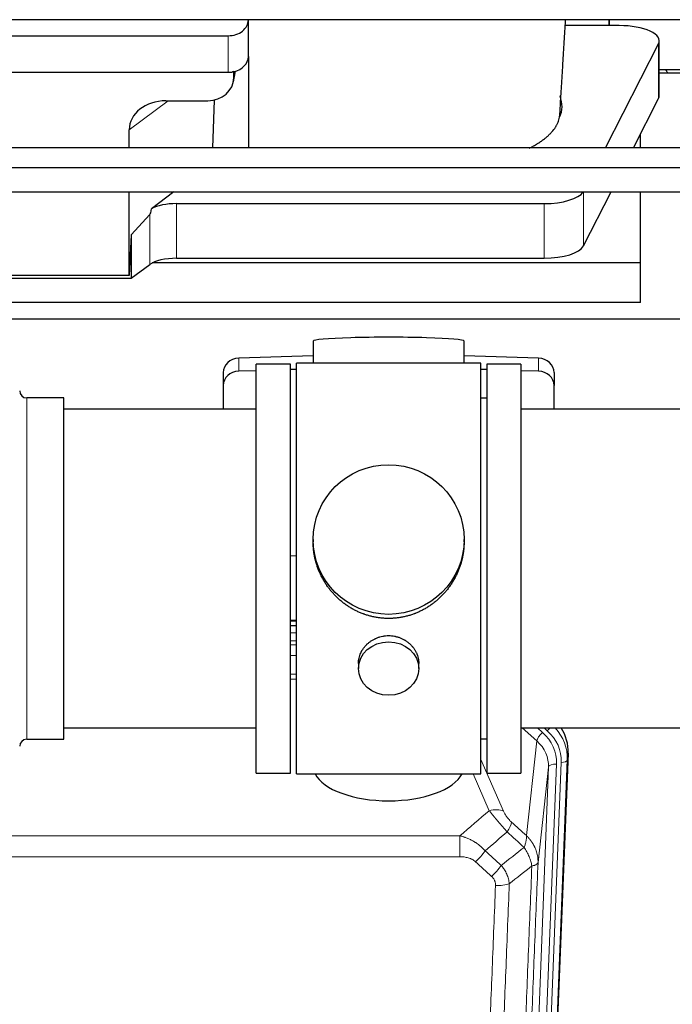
# Model space of a CAD drawing. Header units: inches. Extents: x 0 to 23760, y -13 to 16800.
# Tile 13 of 256: x 3963 to 4288, y 6056 to 6547. Entities that reach past the tile are written whole.
import ezdxf

# ---------------------------------------------------------------- set-up
doc = ezdxf.new("R2010")
doc.units = ezdxf.units.IN
doc.layers.add('1', color=7, linetype='Continuous', true_color=0xffffff)

msp = doc.modelspace()

# ---------------------------------------------------------------- linework, layer by layer
at = {"layer": '1', "color": 2, "linetype": 'Continuous', "lineweight": 25}
for p, q in [((7734.034, 6547.111), (3223.534, 6547.111)), ((4076.587, 6547.065), (4076.587, 6547.111)), ((4076.587, 6528.803), (4076.587, 6547.065)), ((4256.537, 6547.112), (4256.537, 6544.173)), ((4256.537, 6544.172), (4256.537, 6547.111)), ((4256.537, 6544.172), (4234.662, 6544.172)), ((4261.558, 6544.172), (4256.537, 6544.172)), ((3841.587, 6539.131), (4066.587, 6539.131)), ((4254.772, 6483.134), (4281.189, 6535.056)), ((4281.558, 6509.264), (4281.558, 6536.518)), ((4076.587, 6528.805), (4076.587, 6483.134)), ((3841.587, 6520.869), (4066.587, 6520.869)), ((4069.092, 6516.102), (4070.177, 6521.398)), ((4069.302, 6518.169), (4069.302, 6521.466)), ((4311.194, 6520.486), (4281.558, 6520.486)), ((4281.559, 6522.226), (4393.493, 6522.226)), ((4268.638, 6483.133), (4281.189, 6507.801)), ((4035.5, 6506.673), (4056.351, 6506.673)), ((4059.471, 6507.009), (4058.772, 6483.134)), ((4017.163, 6483.133), (4017.163, 6492.137)), ((4272.194, 6483.132), (4272.194, 6490.121)), ((5845.819, 6473.205), (3420.326, 6473.205)), ((3420.326, 6461.205), (5845.819, 6461.205)), ((4017.163, 6419.449), (4017.163, 6461.205)), ((4039.461, 6461.206), (4028.297, 6452.822)), ((4243.8, 6434.315), (4257.482, 6461.206)), ((4272.194, 6425.775), (4272.194, 6461.205)), ((4040.778, 6455.378), (4224.169, 6455.378)), ((4027.461, 6449.916), (4018.143, 6439.77)), ((4018.143, 6439.77), (4017.163, 6419.449)), ((4018.143, 6439.77), (4018.143, 6418.146)), ((4018.143, 6418.146), (4027.461, 6425.025)), ((4272.194, 6425.775), (4028.679, 6425.775)), ((4040.778, 6428.124), (4224.169, 6428.124)), ((4272.194, 6405.972), (4272.194, 6425.775)), ((4017.163, 6419.449), (3927.127, 6419.449)), ((3926.207, 6418.146), (4018.143, 6418.146)), ((4272.194, 6405.972), (3842.194, 6405.972)), ((4311.194, 6397.66), (3823.194, 6397.66)), ((4108.87, 6386.805), (4108.87, 6375.741)), ((4184.198, 6375.742), (4184.198, 6386.805)), ((4108.871, 6379.378), (4071.755, 6378.228)), ((4097.534, 6375.311), (4080.534, 6375.311)), ((4080.534, 6171.311), (4080.534, 6375.311)), ((4097.534, 6171.311), (4097.534, 6375.311)), ((4100.534, 6170.881), (4100.534, 6375.741)), ((4145.246, 6375.741), (4100.534, 6375.741)), ((4192.534, 6375.741), (4145.246, 6375.741)), ((4221.313, 6378.228), (4184.197, 6379.378)), ((4192.534, 6170.881), (4192.534, 6375.741)), ((4212.534, 6375.311), (4195.534, 6375.311)), ((4195.534, 6375.311), (4195.534, 6171.311)), ((4212.534, 6375.311), (4212.534, 6171.311)), ((4064.034, 6371.137), (4064.034, 6364.672)), ((4080.534, 6372.036), (4071.755, 6371.764)), ((4100.534, 6372.655), (4097.535, 6372.563)), ((4195.533, 6372.563), (4192.533, 6372.655)), ((4221.313, 6371.764), (4212.533, 6372.036)), ((4229.034, 6371.137), (4229.034, 6364.672)), ((4064.034, 6364.672), (4064.034, 6352.811)), ((4229.034, 6352.811), (4229.034, 6364.672)), ((3984.534, 6358.461), (3966.034, 6358.461)), ((3984.534, 6188.161), (3984.534, 6358.461)), ((4195.534, 6358.311), (4192.534, 6358.311)), ((4080.534, 6352.811), (3984.534, 6352.811)), ((4308.534, 6352.811), (4212.534, 6352.811)), ((4108.894, 6287.8), (4108.894, 6286.663)), ((4184.173, 6286.662), (4184.173, 6287.8)), ((4097.535, 6279.801), (4100.534, 6279.708)), ((4100.532, 6247.43), (4097.534, 6247.43)), ((4097.532, 6244.925), (4100.531, 6244.925)), ((4131.486, 6226.027), (4131.486, 6223.443)), ((4161.582, 6223.443), (4161.582, 6226.016)), ((3984.534, 6193.811), (4080.534, 6193.811)), ((4212.534, 6193.811), (4308.534, 6193.811)), ((3966.034, 6188.161), (3984.534, 6188.161)), ((4192.534, 6188.311), (4195.534, 6188.311)), ((4236.056, 6181.309), (4222.938, 5848.108)), ((4080.534, 6171.311), (4097.534, 6171.311)), ((4100.534, 6170.881), (4192.534, 6170.881)), ((4195.534, 6171.311), (4212.534, 6171.311))]:
    msp.add_line(p, q, dxfattribs=at)
at = {"layer": '1', "color": 110, "linetype": 'Continuous', "lineweight": 13}
for p, q in [((4066.587, 6520.869), (4066.587, 6539.131)), ((4281.189, 6535.056), (4281.189, 6507.801)), ((4069.302, 6518.169), (4069.95, 6521.332)), ((4036.518, 6506.673), (4017.163, 6492.137)), ((4243.8, 6461.205), (4243.8, 6434.315)), ((4040.778, 6455.378), (4040.778, 6428.124)), ((4224.169, 6455.378), (4224.169, 6428.124)), ((4027.461, 6449.916), (4027.461, 6425.025)), ((4071.755, 6378.228), (4071.755, 6371.764)), ((4221.313, 6378.228), (4221.313, 6371.764)), ((3966.034, 6188.161), (3966.034, 6358.461)), ((4100.532, 6247.04), (4097.534, 6247.04)), ((4097.532, 6241.288), (4100.532, 6241.288)), ((4100.532, 6237.318), (4097.532, 6237.318)), ((4097.532, 6235.227), (4100.531, 6235.227)), ((4100.531, 6229.933), (4097.532, 6229.933)), ((4097.533, 6220.675), (4100.532, 6220.675)), ((4100.532, 6218.23), (4097.533, 6218.23)), ((4220.46, 6187.334), (4213.157, 6193.812)), ((4223.284, 6191.59), (4220.779, 6193.812)), ((4225.676, 6192.426), (4224.113, 6193.812)), ((4215.235, 6140.135), (4220.46, 6187.334)), ((4236.056, 6181.309), (4235.675, 6177.871)), ((4192.534, 6178.064), (4203.808, 6152.385)), ((4213.231, 5842.295), (4226.297, 6174.189)), ((4230.289, 6175.816), (4217.223, 5843.922)), ((4219.57, 5843.629), (4232.681, 6176.651)), ((4226.297, 6174.189), (4221.05, 6126.783)), ((4235.675, 6177.871), (4222.564, 5844.849)), ((4196.747, 6152.534), (4188.691, 6170.882)), ((3948.948, 6140.015), (4182.12, 6140.015)), ((4182.12, 6129.583), (4182.12, 6140.015)), ((4182.12, 6129.583), (3948.948, 6129.583))]:
    msp.add_line(p, q, dxfattribs=at)
at = {"layer": '1', "color": 2, "linetype": 'Continuous', "lineweight": 25}
for centre, start, end in [((3966.034, 6361.961), 180, 270), ((3966.034, 6184.661), 90, 180)]:
    msp.add_arc(centre, 3.5, start, end, dxfattribs=at)
for centre, major_axis, ratio, start_param, end_param in [((4066.587, 6547.065), (-10, 0), 0.7933958, 1.5707963, 3.1415927), ((4261.558, 6536.518), (-20, 0), 0.3826834, 2.9492947, 4.712389), ((4066.587, 6528.803), (-10, 0), 0.7933958, 1.8474697, 3.1415927), ((4056.262, 6518.248), (13.036, -0.373), 0.8874794, 4.7446027, 6.3085613), ((4066.587, 6528.803), (-10, 0), 0.7933958, 1.5707963, 1.7425489), ((4066.587, 6541.663), (0, -20.985), 0.4765235, 0.1717525, 0.2749449), ((4067.194, 6424.329), (-244, 0), 0.8870108, 3.6019342, 3.6108681), ((4146.537, 6503.99), (-86.5, 0), 0.3826834, 2.9725041, 3.2916257), ((4261.558, 6509.264), (-20, 0), 0.3826834, 2.9492947, 3.1416097), ((4036.258, 6491.536), (19.053, -1.602), 0.7899984, 1.6768142, 3.2079098), ((4224.169, 6463.032), (-20, 0), 0.3826834, 1.5707963, 2.9006165), ((4040.778, 6449.638), (15, 0), 0.3826834, 1.5707963, 2.5536377), ((4040.778, 6796.148), (-13.469, -346.314), 0.0190642, 0.0224463, 0.1321927), ((4224.169, 6435.777), (-20, 0), 0.3826834, 1.5707963, 2.9492947), ((4040.778, 6422.384), (15, 0), 0.3826834, 1.5707963, 2.6633841), ((4146.534, 6386.805), (37.664, 0), 0.0504434, 0, 3.1415927), ((4072.034, 6371.137), (8, 0), 0.8870108, 1.6057029, 3.1415927), ((4221.034, 6371.137), (8, 0), 0.8870108, 0, 1.5358897), ((4072.034, 6364.672), (8, 0), 0.8870108, 1.6057029, 3.1415927), ((4221.034, 6364.672), (8, 0), 0.8870108, 0, 1.5358897), ((4209.034, 6182.117), (-27.038, -0.124), 0.8859493, 3.102669, 3.6464193), ((4146.534, 6174.853), (37.64, 0), 0.4617486, 3.372107, 6.0525728)]:
    msp.add_ellipse(centre, major_axis=major_axis, ratio=ratio, start_param=start_param, end_param=end_param, dxfattribs=at)
for centre, major_axis, ratio in [((4146.534, 6287.8), (37.64, 0), 0.9914449), ((4146.534, 6223.443), (-15.048, 0), 0.8870108)]:
    msp.add_ellipse(centre, major_axis=major_axis, ratio=ratio, dxfattribs=at)
at = {"layer": '1', "color": 110, "linetype": 'Continuous', "lineweight": 13}
for centre, major_axis, ratio, start_param, end_param in [((4225.676, 6193.811), (1.991, 2.244), 0.3265056, 4.3596844, 4.9945095), ((4208.662, 6178.755), (27.029, -0.244), 0.8851019, 6.2564288, 6.9740615), ((4223.284, 6189.743), (2.654, 2.992), 0.3265056, 1.2180917, 2.7365282), ((4206.27, 6176.534), (-24.034, -0.11), 0.8859493, 3.102669, 3.9217821), ((4208.662, 6177.37), (-24.034, -0.11), 0.8859493, 3.102669, 3.9217821), ((4206.27, 6174.687), (-20.033, -0.591), 0.8872905, 3.0803315, 3.8994446), ((4230.289, 6173.969), (3.997, -0.157), 0.4614673, 1.5889619, 3.1073983), ((4232.681, 6178.037), (2.998, -0.118), 0.4614673, 4.7305545, 6.248991), ((4196.747, 6146.363), (-9.156, -4.02), 0.5833249, 3.617995, 4.4616661), ((4200.834, 6140.765), (-6.719, -7.407), 0.3029797, 1.994528, 2.7400357), ((4189.878, 6131.378), (-6.736, -7.391), 0.3030979, 1.2497453, 1.9956357), ((4197.887, 6124.085), (6.729, 7.397), 0.3051216, 4.388767, 5.1358022), ((4199.859, 6119.492), (-9.992, 0.404), 0.431453, 1.5882535, 2.3480729)]:
    msp.add_ellipse(centre, major_axis=major_axis, ratio=ratio, start_param=start_param, end_param=end_param, dxfattribs=at)
at = {"layer": '1', "color": 2, "linetype": 'Continuous', "lineweight": 25}
for points, knots in [([(4232.034, 6501.234), (4232.085, 6502.133), (4232.327, 6506.345), (4232.791, 6514.107), (4233.368, 6523.437), (4233.898, 6531.831), (4234.339, 6538.946), (4234.655, 6544.04), (4234.824, 6546.75), (4234.846, 6547.11)], [0, 0, 0, 0, 0.061061, 0.2853456, 0.5186589, 0.6735937, 0.826672, 0.9769431, 1, 1, 1, 1]), ([(4216.579, 6482.943), (4216.881, 6483.095), (4217.179, 6483.248), (4218.112, 6483.738), (4218.734, 6484.08), (4219.64, 6484.601), (4219.937, 6484.777), (4220.303, 6484.998), (4220.376, 6485.042), (4220.521, 6485.131), (4220.738, 6485.264), (4220.952, 6485.398), (4221.656, 6485.845), (4222.74, 6486.568), (4224.235, 6487.672), (4225.603, 6488.797), (4226.43, 6489.56), (4227.215, 6490.33), (4227.586, 6490.718), (4228.635, 6491.894), (4229.248, 6492.691), (4229.838, 6493.604), (4229.902, 6493.706), (4230.027, 6493.91), (4230.088, 6494.012), (4230.268, 6494.318), (4230.382, 6494.523), (4230.705, 6495.136), (4230.896, 6495.546), (4231.234, 6496.365), (4231.379, 6496.776), (4231.626, 6497.597), (4231.726, 6498.008), (4231.804, 6498.42)], [0, 0, 0, 0, 0.0341753, 0.0341753, 0.1084695, 0.1084695, 0.1456166, 0.1456166, 0.1549034, 0.1549034, 0.1641902, 0.1827637, 0.1827637, 0.2570579, 0.3313522, 0.4056464, 0.4799406, 0.4799406, 0.5542348, 0.5542348, 0.7028232, 0.7028232, 0.7213967, 0.7213967, 0.7399703, 0.7399703, 0.7771174, 0.7771174, 0.8514116, 0.8514116, 0.9257058, 0.9257058, 1, 1, 1, 1]), ([(4231.847, 6498.98), (4231.885, 6499.195), (4231.918, 6499.41), (4231.969, 6499.841), (4232.006, 6500.272), (4232.021, 6500.703), (4232.028, 6501.026), (4232.03, 6501.133), (4232.031, 6501.241)], [0, 0, 0, 0, 0.2858572, 0.2858572, 0.5717144, 0.8575716, 0.8575716, 1, 1, 1, 1]), ([(5715.819, 6483.133), (5693.841, 6483.133), (5652.411, 6483.133), (5594.058, 6483.133), (5543.287, 6483.133), (5500.097, 6483.133), (5463.841, 6483.133), (5393.727, 6483.133), (5247.435, 6483.133), (4953.908, 6483.133), (4508.529, 6483.133), (4121.848, 6483.133), (3863.594, 6483.133), (3779.219, 6483.133), (3713.194, 6483.133), (3661.654, 6483.133), (3618.687, 6483.133), (3565.724, 6483.133), (3502.738, 6483.133), (3446.571, 6483.133), (3411.4, 6483.133), (3400.565, 6483.133)], [0, 0, 0, 0, 0.0284785, 0.0536823, 0.0756114, 0.0942659, 0.1096456, 0.1225907, 0.1851165, 0.2992033, 0.5029298, 0.762218, 0.8002469, 0.8375633, 0.8715472, 0.8858001, 0.9043461, 0.9272217, 0.9544268, 0.9859614, 1, 1, 1, 1]), ([(4146.534, 6248.428), (4145.906, 6248.428), (4144.657, 6248.461), (4142.8, 6248.606), (4140.96, 6248.845), (4139.137, 6249.177), (4137.33, 6249.603), (4136.137, 6249.948), (4135.246, 6250.231), (4134.95, 6250.33), (4134.581, 6250.457), (4134.507, 6250.483), (4134.359, 6250.535), (4134.139, 6250.614), (4133.334, 6250.91), (4132.038, 6251.433), (4130.356, 6252.212), (4128.719, 6253.071), (4127.126, 6254.009), (4125.576, 6255.027), (4124.572, 6255.759), (4123.954, 6256.233), (4123.831, 6256.329), (4123.586, 6256.521), (4123.221, 6256.812), (4122.862, 6257.109), (4122.152, 6257.71), (4121.228, 6258.532), (4119.907, 6259.825), (4118.649, 6261.18), (4117.455, 6262.594), (4116.701, 6263.578), (4116.152, 6264.332), (4115.881, 6264.712), (4115.617, 6265.099), (4115.442, 6265.358), (4115.355, 6265.488), (4114.926, 6266.141), (4114.266, 6267.198), (4113.357, 6268.821), (4112.529, 6270.48), (4111.782, 6272.174), (4111.114, 6273.906), (4110.724, 6275.084), (4110.452, 6275.978), (4110.321, 6276.427), (4110.178, 6276.955), (4110.119, 6277.182), (4110.079, 6277.334), (4110.06, 6277.41), (4109.888, 6278.093), (4109.613, 6279.311), (4109.293, 6281.141), (4109.064, 6282.975), (4108.926, 6284.813), (4108.894, 6286.061), (4108.894, 6286.696), (4108.894, 6286.715)], [0, 0, 0, 0, 0.0312188, 0.0624376, 0.0936563, 0.1248751, 0.1560939, 0.1873127, 0.1873127, 0.2029221, 0.2029221, 0.2068244, 0.2068244, 0.2107268, 0.2185315, 0.2497502, 0.280969, 0.3121878, 0.3434066, 0.3746254, 0.4058442, 0.4058442, 0.4136489, 0.4136489, 0.4214535, 0.4370629, 0.4370629, 0.4682817, 0.4995005, 0.5307193, 0.5619381, 0.5931568, 0.5931568, 0.6087662, 0.6165709, 0.6165709, 0.6243756, 0.6243756, 0.6555944, 0.6868132, 0.718032, 0.7492507, 0.7804695, 0.8116883, 0.8116883, 0.8272977, 0.8351024, 0.8390047, 0.8390047, 0.8429071, 0.8429071, 0.8741259, 0.9053447, 0.9365634, 0.9677822, 0.999001, 1, 1, 1, 1]), ([(4184.173, 6286.71), (4184.173, 6286.697), (4184.174, 6286.07), (4184.142, 6284.829), (4184.005, 6282.989), (4183.776, 6281.151), (4183.563, 6279.928), (4183.379, 6279.011), (4183.298, 6278.629), (4183.21, 6278.247), (4183.175, 6278.095), (4183.157, 6278.019), (4183.102, 6277.79), (4182.916, 6277.03), (4182.54, 6275.678), (4181.954, 6273.91), (4181.286, 6272.175), (4180.536, 6270.475), (4179.703, 6268.808), (4179.093, 6267.719), (4178.694, 6267.045), (4178.613, 6266.911), (4178.451, 6266.644), (4178.204, 6266.245), (4177.952, 6265.852), (4177.438, 6265.072), (4176.73, 6264.053), (4175.602, 6262.581), (4174.408, 6261.167), (4173.146, 6259.811), (4172.261, 6258.945), (4171.579, 6258.31), (4171.234, 6257.996), (4170.883, 6257.687), (4170.647, 6257.483), (4170.528, 6257.382), (4169.934, 6256.879), (4168.967, 6256.101), (4167.469, 6255.012), (4165.925, 6253.999), (4164.335, 6253.063), (4162.697, 6252.205), (4161.572, 6251.684), (4160.717, 6251.314), (4160.286, 6251.134), (4159.85, 6250.962), (4159.631, 6250.877), (4159.558, 6250.849), (4159.412, 6250.794), (4158.755, 6250.545), (4157.505, 6250.114), (4155.723, 6249.599), (4153.922, 6249.176), (4152.104, 6248.844), (4150.267, 6248.606), (4149.03, 6248.509), (4148.097, 6248.461), (4147.63, 6248.442), (4147.083, 6248.432), (4146.848, 6248.429), (4146.691, 6248.428), (4146.612, 6248.428), (4146.534, 6248.428)], [0, 0, 0, 0, 0.0006246, 0.0318551, 0.0630856, 0.0943161, 0.1255465, 0.1255465, 0.1411618, 0.1450656, 0.1450656, 0.1489694, 0.1489694, 0.156777, 0.1880075, 0.219238, 0.2504685, 0.2816989, 0.3129294, 0.3441599, 0.3441599, 0.3519675, 0.3519675, 0.3597751, 0.3753904, 0.3753904, 0.4066209, 0.4378513, 0.4690818, 0.5003123, 0.5315428, 0.5315428, 0.547158, 0.5549656, 0.5549656, 0.5627733, 0.5627733, 0.5940037, 0.6252342, 0.6564647, 0.6876952, 0.7189257, 0.7501562, 0.7501562, 0.7657714, 0.773579, 0.773579, 0.7774828, 0.7774828, 0.7813866, 0.8126171, 0.8438476, 0.8750781, 0.9063086, 0.937539, 0.9687695, 0.9687695, 0.9843848, 0.9921924, 0.9960962, 0.9960962, 1, 1, 1, 1]), ([(4131.486, 6226.025), (4131.486, 6226.455), (4131.51, 6226.888), (4131.57, 6227.434), (4131.584, 6227.545), (4131.614, 6227.765), (4131.664, 6228.095), (4131.728, 6228.423), (4131.872, 6229.075), (4131.991, 6229.505), (4132.276, 6230.356), (4132.441, 6230.777), (4132.724, 6231.401), (4132.824, 6231.608), (4132.957, 6231.865), (4132.984, 6231.917), (4133.038, 6232.019), (4133.121, 6232.172), (4133.206, 6232.323), (4133.497, 6232.823), (4133.75, 6233.211), (4134.294, 6233.964), (4134.585, 6234.329), (4135.052, 6234.859), (4135.213, 6235.032), (4135.461, 6235.288), (4135.587, 6235.415), (4135.716, 6235.54), (4135.802, 6235.623), (4135.846, 6235.664), (4136.24, 6236.033), (4136.605, 6236.343), (4137.363, 6236.928), (4137.756, 6237.203), (4138.57, 6237.717), (4138.991, 6237.957), (4139.536, 6238.233), (4139.645, 6238.287), (4139.867, 6238.393), (4139.978, 6238.445), (4140.314, 6238.596), (4140.54, 6238.691), (4141.223, 6238.96), (4141.685, 6239.118), (4142.623, 6239.39), (4143.099, 6239.504), (4143.823, 6239.642), (4144.066, 6239.683), (4144.433, 6239.735), (4144.556, 6239.751), (4144.741, 6239.773), (4144.803, 6239.78), (4144.927, 6239.793), (4144.988, 6239.799), (4145.544, 6239.852), (4146.037, 6239.875), (4147.019, 6239.875), (4147.509, 6239.853), (4148.487, 6239.761), (4148.974, 6239.693), (4149.582, 6239.578), (4149.704, 6239.553), (4149.946, 6239.501), (4150.309, 6239.419), (4150.666, 6239.325), (4151.373, 6239.121), (4151.835, 6238.964), (4152.74, 6238.608), (4153.184, 6238.409), (4153.836, 6238.079), (4154.051, 6237.964), (4154.37, 6237.784), (4154.476, 6237.722), (4154.685, 6237.597), (4154.789, 6237.533), (4155.302, 6237.209), (4155.697, 6236.934), (4156.454, 6236.35), (4156.817, 6236.042), (4157.511, 6235.394), (4157.842, 6235.054), (4158.197, 6234.653), (4158.236, 6234.608), (4158.313, 6234.518), (4158.429, 6234.383), (4158.691, 6234.064), (4158.903, 6233.784), (4159.313, 6233.218), (4159.565, 6232.831), (4160.028, 6232.038), (4160.238, 6231.631), (4160.523, 6231.007), (4160.612, 6230.797), (4160.738, 6230.477), (4160.779, 6230.371), (4160.857, 6230.157), (4160.894, 6230.05), (4161.074, 6229.515), (4161.193, 6229.084), (4161.386, 6228.218), (4161.458, 6227.783), (4161.532, 6227.126), (4161.55, 6226.907), (4161.569, 6226.577), (4161.576, 6226.412), (4161.579, 6226.247), (4161.581, 6226.136), (4161.581, 6226.081), (4161.582, 6226.023), (4161.582, 6226.021), (4161.582, 6226.018)], [0, 0, 0, 0, 0.0308202, 0.0308202, 0.0386347, 0.0386347, 0.0464491, 0.062078, 0.062078, 0.0933358, 0.0933358, 0.1245936, 0.1245936, 0.1402226, 0.1402226, 0.1441298, 0.1441298, 0.148037, 0.1558515, 0.1558515, 0.1871093, 0.1871093, 0.2183671, 0.2183671, 0.233996, 0.233996, 0.2418105, 0.2457177, 0.2457177, 0.2496249, 0.2496249, 0.2808827, 0.2808827, 0.3121405, 0.3121405, 0.3433983, 0.3433983, 0.3512128, 0.3512128, 0.3590273, 0.3590273, 0.3746562, 0.3746562, 0.405914, 0.405914, 0.4371718, 0.4371718, 0.4528007, 0.4528007, 0.4606152, 0.4606152, 0.4645224, 0.4645224, 0.4684296, 0.4684296, 0.4996874, 0.4996874, 0.5309452, 0.5309452, 0.5622031, 0.5622031, 0.5700175, 0.5700175, 0.577832, 0.5934609, 0.5934609, 0.6247187, 0.6247187, 0.6559765, 0.6559765, 0.6716054, 0.6716054, 0.6794199, 0.6794199, 0.6872343, 0.6872343, 0.7184921, 0.7184921, 0.7497499, 0.7497499, 0.7810078, 0.7810078, 0.784915, 0.784915, 0.7888222, 0.7966367, 0.8122656, 0.8122656, 0.8435234, 0.8435234, 0.8747812, 0.8747812, 0.8904101, 0.8904101, 0.8982246, 0.8982246, 0.906039, 0.906039, 0.9372968, 0.9372968, 0.9685546, 0.9685546, 0.9841835, 0.9841835, 0.991998, 0.9959052, 0.9959052, 0.9998125, 0.9998125, 1, 1, 1, 1])]:
    msp.add_open_spline(points, degree=3, knots=knots, dxfattribs=at)
msp.add_rational_spline([(4069.302, 6521.466), (4069.31, 6521.318), (4069.319, 6521.171)], [0.500000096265, 0.499999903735, 0.500000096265], degree=2, dxfattribs=at)
for points in [[(4232.095, 6509.324), (4232.085, 6509.195), (4232.075, 6509.067), (4232.065, 6508.938)], [(4231.804, 6498.42), (4231.818, 6498.606), (4231.833, 6498.793), (4231.847, 6498.98)]]:
    msp.add_open_spline(points, degree=3, dxfattribs=at)
at = {"layer": '1', "color": 110, "linetype": 'Continuous', "lineweight": 13}
for points in [[(4182.12, 6140.015), (4186.992, 6144.19), (4191.868, 6148.364), (4196.747, 6152.534)], [(4207.895, 6146.787), (4210.342, 6144.567), (4212.788, 6142.35), (4215.235, 6140.135)], [(4205.642, 6141.954), (4201.991, 6138.826), (4198.343, 6135.695), (4194.696, 6132.564)], [(4214.129, 6134.248), (4211.3, 6136.815), (4208.471, 6139.383), (4205.642, 6141.954)], [(4194.696, 6132.564), (4197.367, 6130.125), (4200.038, 6127.688), (4202.71, 6125.253)], [(4202.71, 6125.253), (4206.518, 6128.247), (4210.325, 6131.245), (4214.129, 6134.248)], [(4197.887, 6119.786), (4195.217, 6122.225), (4192.548, 6124.665), (4189.878, 6127.108)], [(4217.994, 6125.002), (4214.245, 6122.042), (4210.495, 6119.087), (4206.742, 6116.135)]]:
    msp.add_open_spline(points, degree=3, dxfattribs=at)
for points, knots in [([(4196.747, 6152.534), (4197.069, 6152.134), (4197.399, 6151.725), (4198.076, 6150.892), (4198.424, 6150.467), (4198.958, 6149.819), (4199.138, 6149.6), (4199.411, 6149.269), (4199.503, 6149.159), (4199.641, 6148.992), (4199.688, 6148.936), (4199.781, 6148.824), (4199.827, 6148.768), (4200.245, 6148.266), (4200.996, 6147.368), (4201.761, 6146.462), (4202.34, 6145.78), (4202.534, 6145.553), (4202.826, 6145.21), (4202.924, 6145.096), (4203.07, 6144.925), (4203.119, 6144.867), (4203.217, 6144.753), (4203.266, 6144.696), (4203.707, 6144.183), (4204.096, 6143.731), (4204.872, 6142.836), (4205.258, 6142.393), (4205.642, 6141.954)], [0, 0, 0, 0, 0.125, 0.125, 0.25, 0.25, 0.3125, 0.3125, 0.34375, 0.34375, 0.359375, 0.359375, 0.375, 0.375, 0.5, 0.625, 0.625, 0.6875, 0.6875, 0.71875, 0.71875, 0.734375, 0.734375, 0.75, 0.75, 0.875, 0.875, 1, 1, 1, 1]), ([(4207.895, 6146.787), (4207.676, 6146.986), (4207.46, 6147.192), (4207.034, 6147.622), (4206.824, 6147.844), (4206.566, 6148.133), (4206.515, 6148.191), (4206.413, 6148.308), (4206.262, 6148.484), (4206.116, 6148.661), (4205.83, 6149.018), (4205.647, 6149.258), (4205.297, 6149.743), (4205.13, 6149.988), (4204.951, 6150.266), (4204.931, 6150.297), (4204.891, 6150.359), (4204.833, 6150.451), (4204.7, 6150.666), (4204.593, 6150.849), (4204.385, 6151.211), (4204.257, 6151.45), (4204.019, 6151.921), (4203.909, 6152.154), (4203.808, 6152.385)], [0, 0, 0, 0, 0.125, 0.125, 0.25, 0.25, 0.28125, 0.28125, 0.3125, 0.375, 0.375, 0.5, 0.5, 0.625, 0.625, 0.640625, 0.640625, 0.65625, 0.6875, 0.75, 0.75, 0.875, 0.875, 1, 1, 1, 1]), ([(4182.12, 6140.015), (4182.717, 6139.863), (4183.385, 6139.669), (4184.049, 6139.449), (4184.196, 6139.399), (4184.27, 6139.374), (4184.49, 6139.298), (4184.637, 6139.245), (4185.075, 6139.085), (4185.364, 6138.974), (4186.226, 6138.624), (4186.791, 6138.372), (4187.904, 6137.827), (4188.451, 6137.534), (4189.257, 6137.064), (4189.656, 6136.821), (4190.05, 6136.566), (4190.246, 6136.436), (4190.311, 6136.393), (4190.441, 6136.305), (4190.506, 6136.261), (4191.085, 6135.861), (4191.581, 6135.49), (4192.536, 6134.712), (4192.995, 6134.307), (4193.875, 6133.462), (4194.295, 6133.022), (4194.696, 6132.564)], [0, 0, 0, 0, 0.125, 0.140625, 0.140625, 0.15625, 0.15625, 0.1875, 0.1875, 0.25, 0.25, 0.375, 0.375, 0.5, 0.5, 0.5625, 0.59375, 0.59375, 0.609375, 0.609375, 0.625, 0.625, 0.75, 0.75, 0.875, 0.875, 1, 1, 1, 1]), ([(4215.235, 6140.135), (4215.281, 6139.762), (4215.29, 6139.351), (4215.25, 6138.686), (4215.227, 6138.456), (4215.164, 6137.982), (4215.124, 6137.738), (4215.028, 6137.237), (4214.971, 6136.98), (4214.842, 6136.456), (4214.77, 6136.189), (4214.611, 6135.646), (4214.524, 6135.371), (4214.336, 6134.814), (4214.236, 6134.532), (4214.129, 6134.248)], [0, 0, 0, 0, 0.25, 0.25, 0.375, 0.375, 0.5, 0.5, 0.625, 0.625, 0.75, 0.75, 0.875, 0.875, 1, 1, 1, 1]), ([(4215.235, 6140.135), (4215.252, 6140.118), (4215.286, 6140.084), (4215.338, 6140.034), (4215.389, 6139.983), (4215.44, 6139.932), (4215.491, 6139.881), (4215.542, 6139.83), (4215.592, 6139.779), (4215.643, 6139.727), (4215.693, 6139.675), (4215.743, 6139.624), (4215.793, 6139.572), (4215.843, 6139.519), (4215.892, 6139.467), (4215.942, 6139.414), (4215.991, 6139.362), (4216.04, 6139.309), (4216.089, 6139.256), (4216.138, 6139.202), (4216.187, 6139.149), (4216.235, 6139.095), (4216.283, 6139.042), (4216.331, 6138.988), (4216.379, 6138.934), (4216.427, 6138.879), (4216.475, 6138.825), (4216.522, 6138.77), (4216.569, 6138.716), (4216.616, 6138.661), (4216.663, 6138.606), (4216.71, 6138.55), (4216.756, 6138.495), (4216.803, 6138.439), (4216.849, 6138.384), (4216.895, 6138.328), (4216.94, 6138.272), (4216.986, 6138.215), (4217.031, 6138.159), (4217.076, 6138.102), (4217.121, 6138.046), (4217.166, 6137.989), (4217.211, 6137.932), (4217.255, 6137.874), (4217.299, 6137.817), (4217.343, 6137.76), (4217.387, 6137.702), (4217.431, 6137.644), (4217.474, 6137.586), (4217.517, 6137.528), (4217.56, 6137.47), (4217.603, 6137.411), (4217.645, 6137.352), (4217.688, 6137.294), (4217.73, 6137.235), (4217.772, 6137.176), (4217.813, 6137.116), (4217.855, 6137.057), (4217.896, 6136.997), (4217.937, 6136.938), (4217.978, 6136.878), (4218.019, 6136.818), (4218.059, 6136.758), (4218.099, 6136.697), (4218.139, 6136.637), (4218.179, 6136.576), (4218.219, 6136.516), (4218.258, 6136.455), (4218.297, 6136.394), (4218.336, 6136.332), (4218.374, 6136.271), (4218.413, 6136.21), (4218.451, 6136.148), (4218.489, 6136.086), (4218.527, 6136.024), (4218.564, 6135.962), (4218.601, 6135.9), (4218.638, 6135.838), (4218.675, 6135.775), (4218.711, 6135.713), (4218.748, 6135.65), (4218.784, 6135.587), (4218.82, 6135.524), (4218.855, 6135.461), (4218.89, 6135.398), (4218.926, 6135.334), (4218.96, 6135.271), (4218.995, 6135.207), (4219.029, 6135.143), (4219.063, 6135.079), (4219.097, 6135.015), (4219.131, 6134.951), (4219.164, 6134.886), (4219.197, 6134.822), (4219.23, 6134.757), (4219.263, 6134.692), (4219.295, 6134.628), (4219.327, 6134.563), (4219.359, 6134.497), (4219.39, 6134.432), (4219.422, 6134.367), (4219.453, 6134.301), (4219.483, 6134.236), (4219.514, 6134.17), (4219.544, 6134.104), (4219.574, 6134.038), (4219.604, 6133.972), (4219.633, 6133.906), (4219.831, 6133.455), (4220.165, 6132.605), (4220.554, 6131.337), (4220.84, 6130.038), (4221.017, 6128.715), (4221.061, 6127.789), (4221.06, 6127.264), (4221.059, 6127.144), (4221.057, 6127.024), (4221.054, 6126.903), (4221.051, 6126.823), (4221.05, 6126.783)], [0, 0, 0, 0, 0.0045083, 0.0090195, 0.0135338, 0.0180512, 0.0225715, 0.0270949, 0.0316214, 0.0361509, 0.0406834, 0.0452189, 0.0497575, 0.0542992, 0.0588439, 0.0633916, 0.0679424, 0.0724963, 0.0770532, 0.0816132, 0.0861762, 0.0907423, 0.0953114, 0.0998837, 0.104459, 0.1090373, 0.1136188, 0.1182033, 0.1227909, 0.1273815, 0.1319753, 0.1365721, 0.141172, 0.145775, 0.1503811, 0.1549903, 0.1596025, 0.1642179, 0.1688364, 0.1734579, 0.1780826, 0.1827103, 0.1873412, 0.1919752, 0.1966123, 0.2012524, 0.2058957, 0.2105422, 0.2151917, 0.2198443, 0.2245001, 0.229159, 0.233821, 0.2384861, 0.2431544, 0.2478258, 0.2525003, 0.2571779, 0.2618587, 0.2665427, 0.2712297, 0.2759199, 0.2806133, 0.2853097, 0.2900094, 0.2947122, 0.2994181, 0.3041272, 0.3088394, 0.3135548, 0.3182733, 0.322995, 0.3277199, 0.3324479, 0.3371791, 0.3419135, 0.346651, 0.3513917, 0.3561355, 0.3608826, 0.3656328, 0.3703861, 0.3751427, 0.3799024, 0.3846654, 0.3894315, 0.3942008, 0.3989732, 0.4037489, 0.4085278, 0.4133098, 0.4180951, 0.4228835, 0.4276751, 0.43247, 0.437268, 0.4420692, 0.4468737, 0.4516813, 0.4564922, 0.4613063, 0.4661235, 0.470944, 0.4757677, 0.4805947, 0.4854248, 0.4902582, 0.4950947, 0.4999345, 0.5888915, 0.6791125, 0.7706071, 0.8633844, 0.9574535, 0.965938, 0.9744348, 0.9829441, 0.9914659, 1, 1, 1, 1]), ([(4182.12, 6129.583), (4182.474, 6129.583), (4182.827, 6129.573), (4183.268, 6129.546), (4183.356, 6129.54), (4183.532, 6129.526), (4183.62, 6129.519), (4183.884, 6129.494), (4184.059, 6129.475), (4184.581, 6129.408), (4184.925, 6129.351), (4185.608, 6129.212), (4185.946, 6129.129), (4186.613, 6128.935), (4186.943, 6128.823), (4187.309, 6128.679), (4187.349, 6128.662), (4187.43, 6128.629), (4187.551, 6128.579), (4187.828, 6128.457), (4188.06, 6128.343), (4188.514, 6128.105), (4188.806, 6127.93), (4189.362, 6127.546), (4189.628, 6127.337), (4189.878, 6127.108)], [0, 0, 0, 0, 0.125, 0.125, 0.15625, 0.15625, 0.1875, 0.1875, 0.25, 0.25, 0.375, 0.375, 0.5, 0.5, 0.625, 0.625, 0.640625, 0.640625, 0.65625, 0.6875, 0.75, 0.75, 0.875, 0.875, 1, 1, 1, 1]), ([(4214.129, 6134.248), (4214.632, 6133.5), (4215.094, 6132.733), (4215.721, 6131.571), (4215.918, 6131.182), (4216.29, 6130.401), (4216.465, 6130.01), (4216.953, 6128.836), (4217.23, 6128.054), (4217.687, 6126.51), (4217.866, 6125.747), (4217.994, 6125.002)], [0, 0, 0, 0, 0.25, 0.25, 0.375, 0.375, 0.5, 0.5, 0.75, 0.75, 1, 1, 1, 1]), ([(4202.71, 6125.253), (4203, 6124.909), (4203.277, 6124.558), (4203.606, 6124.11), (4203.671, 6124.02), (4203.799, 6123.839), (4203.862, 6123.748), (4204.049, 6123.475), (4204.169, 6123.292), (4204.519, 6122.738), (4204.953, 6121.992), (4205.326, 6121.229), (4205.582, 6120.65), (4205.663, 6120.456), (4205.779, 6120.163), (4205.817, 6120.065), (4205.89, 6119.869), (4205.926, 6119.771), (4206.098, 6119.28), (4206.219, 6118.888), (4206.426, 6118.102), (4206.6, 6117.316), (4206.706, 6116.529), (4206.742, 6116.135)], [0, 0, 0, 0, 0.125, 0.125, 0.15625, 0.15625, 0.1875, 0.1875, 0.25, 0.25, 0.375, 0.5, 0.5, 0.5625, 0.5625, 0.59375, 0.59375, 0.625, 0.625, 0.75, 0.75, 0.875, 1, 1, 1, 1]), ([(4205.765, 5801.106), (4205.821, 5802.718), (4205.877, 5804.332), (4205.989, 5807.561), (4206.157, 5812.408), (4206.553, 5823.743), (4206.896, 5833.502), (4207.59, 5853.079), (4208.53, 5879.335), (4209.988, 5919.18), (4210.993, 5946.051), (4211.567, 5961.252), (4211.63, 5962.942), (4211.759, 5966.325), (4211.951, 5971.402), (4212.402, 5983.273), (4212.794, 5993.487), (4213.122, 6002.022), (4213.188, 6003.73), (4213.32, 6007.148), (4213.519, 6012.278), (4213.984, 6024.27), (4214.386, 6034.586), (4215.198, 6055.268), (4216.295, 6082.976), (4217.423, 6110.949), (4217.994, 6125.002)], [0, 0, 0, 0, 0.015625, 0.015625, 0.03125, 0.0625, 0.125, 0.125, 0.25, 0.375, 0.5, 0.5, 0.515625, 0.515625, 0.53125, 0.5625, 0.625, 0.625, 0.640625, 0.640625, 0.65625, 0.6875, 0.75, 0.75, 0.875, 1, 1, 1, 1]), ([(4221.05, 6126.783), (4220.48, 6112.783), (4219.355, 6084.915), (4218.261, 6057.312), (4217.452, 6036.708), (4217.05, 6026.431), (4216.586, 6014.484), (4216.389, 6009.373), (4216.257, 6005.968), (4216.191, 6004.266), (4215.864, 5995.764), (4215.473, 5985.588), (4215.023, 5973.763), (4214.831, 5968.705), (4214.703, 5965.335), (4214.64, 5963.651), (4214.067, 5948.507), (4213.066, 5921.739), (4211.611, 5882.045), (4210.205, 5842.811), (4209.299, 5816.962), (4208.854, 5804.115)], [0, 0, 0, 0, 0.125, 0.25, 0.25, 0.3125, 0.34375, 0.359375, 0.359375, 0.375, 0.375, 0.4375, 0.46875, 0.484375, 0.484375, 0.5, 0.5, 0.625, 0.75, 0.875, 1, 1, 1, 1]), ([(4217.994, 6125.002), (4218.221, 6125.039), (4218.437, 6125.081), (4218.847, 6125.177), (4219.041, 6125.23), (4219.405, 6125.346), (4219.575, 6125.409), (4219.89, 6125.545), (4220.034, 6125.618), (4220.295, 6125.771), (4220.412, 6125.852), (4220.618, 6126.021), (4220.707, 6126.109), (4220.93, 6126.384), (4221.02, 6126.579), (4221.05, 6126.783)], [0, 0, 0, 0, 0.125, 0.125, 0.25, 0.25, 0.375, 0.375, 0.5, 0.5, 0.625, 0.625, 0.75, 0.75, 1, 1, 1, 1]), ([(4197.887, 6119.786), (4198.054, 6119.634), (4198.211, 6119.475), (4198.398, 6119.268), (4198.434, 6119.226), (4198.506, 6119.142), (4198.542, 6119.099), (4198.646, 6118.969), (4198.713, 6118.882), (4198.906, 6118.616), (4199.14, 6118.251), (4199.331, 6117.866), (4199.457, 6117.569), (4199.496, 6117.469), (4199.55, 6117.317), (4199.568, 6117.266), (4199.601, 6117.164), (4199.617, 6117.112), (4199.693, 6116.855), (4199.741, 6116.648), (4199.814, 6116.231), (4199.839, 6116.022), (4199.865, 6115.6), (4199.868, 6115.388), (4199.859, 6115.174)], [0, 0, 0, 0, 0.125, 0.125, 0.15625, 0.15625, 0.1875, 0.1875, 0.25, 0.25, 0.375, 0.5, 0.5, 0.5625, 0.5625, 0.59375, 0.59375, 0.625, 0.625, 0.75, 0.75, 0.875, 0.875, 1, 1, 1, 1]), ([(4187.901, 5796.172), (4188.338, 5808.885), (4189.229, 5834.463), (4190.149, 5860.343), (4190.851, 5879.866), (4191.087, 5886.392), (4191.563, 5899.483), (4191.803, 5906.047), (4192.528, 5925.796), (4193.02, 5939.033), (4193.643, 5955.669), (4193.768, 5959), (4194.02, 5965.67), (4194.398, 5975.688), (4194.781, 5985.743), (4195.551, 6005.901), (4196.593, 6032.91), (4198.201, 6073.814), (4199.302, 6101.344), (4199.859, 6115.174)], [0, 0, 0, 0, 0.125, 0.25, 0.25, 0.3125, 0.3125, 0.375, 0.375, 0.5, 0.5, 0.53125, 0.53125, 0.5625, 0.625, 0.625, 0.75, 0.875, 1, 1, 1, 1]), ([(4206.742, 6116.135), (4206.184, 6102.322), (4205.082, 6074.827), (4203.472, 6033.975), (4202.429, 6007.001), (4201.657, 5986.868), (4201.274, 5976.826), (4200.895, 5966.821), (4200.644, 5960.159), (4200.518, 5956.832), (4199.894, 5940.218), (4199.402, 5926.998), (4198.676, 5907.273), (4198.436, 5900.718), (4197.959, 5887.643), (4197.723, 5881.125), (4197.02, 5861.627), (4196.098, 5835.78), (4195.207, 5810.235), (4194.768, 5797.538)], [0, 0, 0, 0, 0.125, 0.25, 0.375, 0.375, 0.4375, 0.46875, 0.46875, 0.5, 0.5, 0.625, 0.625, 0.6875, 0.6875, 0.75, 0.75, 0.875, 1, 1, 1, 1])]:
    msp.add_open_spline(points, degree=3, knots=knots, dxfattribs=at)

doc.saveas('drawing.dxf')
